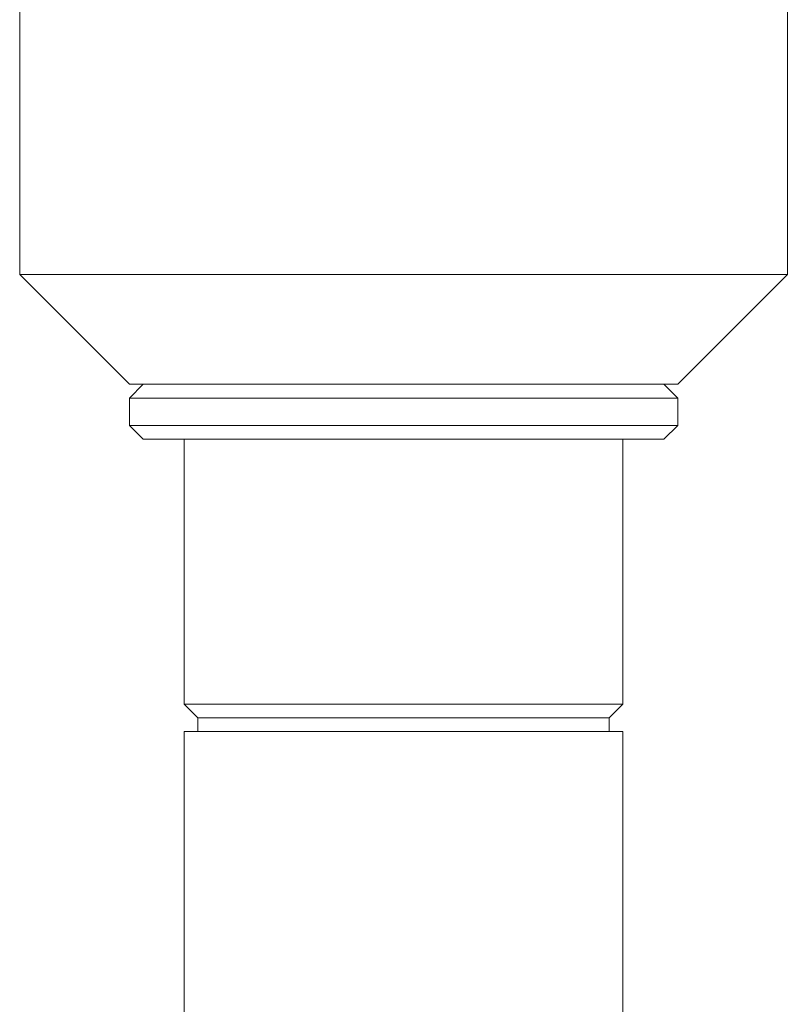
# Model space of a CAD drawing. Header units: inches. Extents: x 2.6 to 18.2, y 0.6 to 16.4.
# Tile 18 of 44: x 9.9 to 11.7, y 8.5 to 10.8. Entities that reach past the tile are written whole.
import ezdxf

# ---------------------------------------------------------------- set-up
doc = ezdxf.new("R2010")
doc.units = ezdxf.units.IN
doc.header["$MEASUREMENT"] = 0

msp = doc.modelspace()

# ---------------------------------------------------------------- linework, layer by layer
at = {"color": 7, "linetype": 'Continuous', "lineweight": 15}
for p, q in [((9.9126, 12.1737), (9.9126, 10.1737)), ((11.6626, 10.1737), (11.6626, 12.1737)), ((9.9126, 10.1737), (10.1626, 9.9237)), ((10.1689, 10.1737), (9.9126, 10.1737)), ((11.6626, 10.1737), (10.1689, 10.1737)), ((11.4126, 9.9237), (11.6626, 10.1737)), ((10.1938, 9.9237), (10.1626, 9.8924)), ((10.3456, 9.9237), (10.1626, 9.9237)), ((11.4126, 9.9237), (10.3456, 9.9237)), ((11.4126, 9.8924), (11.3813, 9.9237)), ((10.1626, 9.8924), (10.1626, 9.8299)), ((10.1626, 9.8924), (11.2436, 9.8924)), ((11.2436, 9.8924), (11.4126, 9.8924)), ((11.4126, 9.8299), (11.4126, 9.8924)), ((10.1626, 9.8299), (10.1938, 9.7987)), ((10.1626, 9.8299), (11.2436, 9.8299)), ((11.2436, 9.8299), (11.4126, 9.8299)), ((11.3813, 9.7987), (11.4126, 9.8299)), ((10.1938, 9.7987), (11.2208, 9.7987)), ((10.2876, 9.7987), (10.2876, 9.1953)), ((11.2208, 9.7987), (11.3813, 9.7987)), ((11.2876, 9.1953), (11.2876, 9.7987)), ((10.2876, 9.1953), (10.3188, 9.164)), ((10.434, 9.1953), (10.2876, 9.1953)), ((11.2876, 9.1953), (10.434, 9.1953)), ((11.2563, 9.164), (11.2876, 9.1953)), ((10.3188, 9.164), (10.3188, 9.1328)), ((10.4561, 9.164), (10.3188, 9.164)), ((11.2563, 9.164), (10.4561, 9.164)), ((11.2563, 9.1328), (11.2563, 9.164)), ((10.2876, 9.1328), (10.2876, 4.8828)), ((10.434, 9.1328), (10.2876, 9.1328)), ((11.2876, 9.1328), (10.434, 9.1328)), ((11.2876, 4.8828), (11.2876, 9.1328))]:
    msp.add_line(p, q, dxfattribs=at)

doc.saveas('drawing.dxf')
